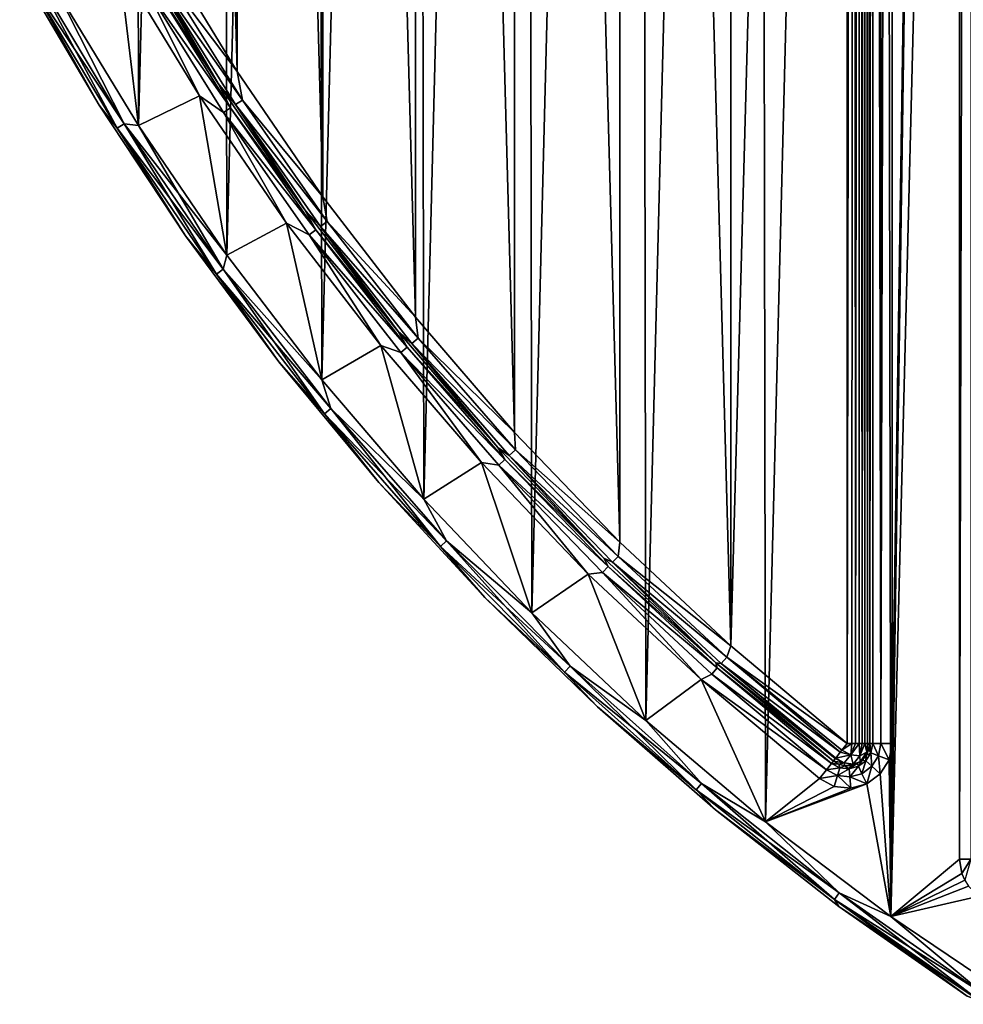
# Model space of a CAD drawing. Header units: millimetres. Extents: x -65 to 65, y -82 to 87.
# Tile 8 of 223: x -57 to -36, y -32 to -10. Entities that reach past the tile are written whole.
import ezdxf

# ---------------------------------------------------------------- set-up
doc = ezdxf.new("R2010")
doc.units = ezdxf.units.MM
doc.header["$LTSCALE"] = 101.851852
for name, color, linetype in [('1015', 7, 'CONTINUOUS'), ('811', 7, 'CONTINUOUS'), ('812', 7, 'CONTINUOUS'), ('816', 7, 'CONTINUOUS'), ('822', 7, 'CONTINUOUS'), ('828', 7, 'CONTINUOUS'), ('947', 7, 'CONTINUOUS'), ('948', 7, 'CONTINUOUS'), ('949', 7, 'CONTINUOUS'), ('952', 7, 'CONTINUOUS'), ('953', 7, 'CONTINUOUS'), ('982', 7, 'CONTINUOUS'), ('984', 7, 'CONTINUOUS'), ('985', 7, 'CONTINUOUS'), ('986', 7, 'CONTINUOUS'), ('987', 7, 'CONTINUOUS'), ('988', 7, 'CONTINUOUS')]:
    doc.layers.add(name, color=color, linetype=linetype)

msp = doc.modelspace()

# ---------------------------------------------------------------- linework, layer by layer
at = {"layer": '1015', "linetype": 'CONTINUOUS'}
for points in [[(-35.948, -28.994, 75), (-36, -28.676, 75), (-35.75, -28.676, 75.067), (-35.948, -28.994, 75)], [(-35.884, -29.143, 75), (-35.948, -28.994, 75), (-35.75, -28.676, 75.067), (-35.884, -29.143, 75)]]:
    msp.add_3dface(points, dxfattribs=at)
at = {"layer": '811', "linetype": 'CONTINUOUS'}
for points in [[(-37.533, -29.955, 75), (-37.5, -26.098, 75), (-36, 73.676, 75), (-37.533, -29.955, 75)], [(-36, -28.676, 75), (-37.533, -29.955, 75), (-36, 73.676, 75), (-36, -28.676, 75)], [(-37.5, -26.098, 75), (-37.5, 71.098, 75), (-36, 73.676, 75), (-37.5, -26.098, 75)], [(-54.285, -12.333, 75), (-56.092, -9.343, 75), (-54.715, -8.73, 75), (-54.285, -12.333, 75)], [(-52.929, -11.669, 75), (-54.285, -12.333, 75), (-54.715, -8.73, 75), (-52.929, -11.669, 75)], [(-52.319, -15.222, 75), (-54.285, -12.333, 75), (-52.929, -11.669, 75), (-52.319, -15.222, 75)], [(-50.986, -14.506, 75), (-52.319, -15.222, 75), (-52.929, -11.669, 75), (-50.986, -14.506, 75)], [(-50.2, -18, 75), (-52.319, -15.222, 75), (-50.986, -14.506, 75), (-50.2, -18, 75)], [(-48.89, -17.233, 75), (-50.2, -18, 75), (-50.986, -14.506, 75), (-48.89, -17.233, 75)], [(-47.933, -20.658, 75), (-50.2, -18, 75), (-48.89, -17.233, 75), (-47.933, -20.658, 75)], [(-46.649, -19.842, 75), (-47.933, -20.658, 75), (-48.89, -17.233, 75), (-46.649, -19.842, 75)], [(-45.526, -23.191, 75), (-47.933, -20.658, 75), (-46.649, -19.842, 75), (-45.526, -23.191, 75)], [(-44.269, -22.324, 75), (-45.526, -23.191, 75), (-46.649, -19.842, 75), (-44.269, -22.324, 75)], [(-42.985, -25.589, 75), (-45.526, -23.191, 75), (-44.269, -22.324, 75), (-42.985, -25.589, 75)], [(-41.757, -24.673, 75), (-42.985, -25.589, 75), (-44.269, -22.324, 75), (-41.757, -24.673, 75)], [(-40.318, -27.846, 75), (-42.985, -25.589, 75), (-41.757, -24.673, 75), (-40.318, -27.846, 75)], [(-39.121, -26.882, 75), (-40.318, -27.846, 75), (-41.757, -24.673, 75), (-39.121, -26.882, 75)], [(-37.5, -26.098, 75), (-37.533, -29.955, 75), (-37.569, -26.463, 75), (-37.5, -26.098, 75)], [(-37.569, -26.463, 75), (-37.533, -29.955, 75), (-37.766, -26.777, 75), (-37.569, -26.463, 75)], [(-38.792, -27.054, 75), (-40.318, -27.846, 75), (-39.121, -26.882, 75), (-38.792, -27.054, 75)], [(-37.766, -26.777, 75), (-37.533, -29.955, 75), (-38.065, -26.998, 75), (-37.766, -26.777, 75)], [(-37.533, -29.955, 75), (-40.318, -27.846, 75), (-38.065, -26.998, 75), (-37.533, -29.955, 75)], [(-38.065, -26.998, 75), (-40.318, -27.846, 75), (-38.423, -27.095, 75), (-38.065, -26.998, 75)], [(-38.423, -27.095, 75), (-40.318, -27.846, 75), (-38.792, -27.054, 75), (-38.423, -27.095, 75)], [(-35.948, -28.994, 75), (-37.533, -29.955, 75), (-36, -28.676, 75), (-35.948, -28.994, 75)], [(-35.884, -29.143, 75), (-37.533, -29.955, 75), (-35.948, -28.994, 75), (-35.884, -29.143, 75)], [(-35.798, -29.279, 75), (-37.533, -29.955, 75), (-35.884, -29.143, 75), (-35.798, -29.279, 75)], [(-35.565, -29.502, 75), (-37.533, -29.955, 75), (-35.798, -29.279, 75), (-35.565, -29.502, 75)], [(-34.637, -31.91, 75), (-37.533, -29.955, 75), (-35.565, -29.502, 75), (-34.637, -31.91, 75)]]:
    msp.add_3dface(points, dxfattribs=at)
at = {"layer": '812', "linetype": 'CONTINUOUS'}
for points in [[(-34.849, 76.775, 87.5), (-37.708, 74.83, 87.5), (-37.533, -29.955, 87.5), (-34.849, 76.775, 87.5)], [(-34.637, -31.91, 87.5), (-34.849, 76.775, 87.5), (-37.533, -29.955, 87.5), (-34.637, -31.91, 87.5)], [(-40.318, -27.846, 87.5), (-37.708, 74.83, 87.5), (-40.486, 72.711, 87.5), (-40.318, -27.846, 87.5)], [(-37.533, -29.955, 87.5), (-37.708, 74.83, 87.5), (-40.318, -27.846, 87.5), (-37.533, -29.955, 87.5)], [(-43.145, 70.445, 87.5), (-42.985, -25.589, 87.5), (-40.486, 72.711, 87.5), (-43.145, 70.445, 87.5)], [(-42.985, -25.589, 87.5), (-40.318, -27.846, 87.5), (-40.486, 72.711, 87.5), (-42.985, -25.589, 87.5)], [(-45.678, 68.039, 87.5), (-45.526, -23.191, 87.5), (-43.145, 70.445, 87.5), (-45.678, 68.039, 87.5)], [(-45.526, -23.191, 87.5), (-42.985, -25.589, 87.5), (-43.145, 70.445, 87.5), (-45.526, -23.191, 87.5)], [(-48.077, 65.499, 87.5), (-47.933, -20.658, 87.5), (-45.678, 68.039, 87.5), (-48.077, 65.499, 87.5)], [(-47.933, -20.658, 87.5), (-45.526, -23.191, 87.5), (-45.678, 68.039, 87.5), (-47.933, -20.658, 87.5)], [(-50.335, 62.832, 87.5), (-50.2, -18, 87.5), (-48.077, 65.499, 87.5), (-50.335, 62.832, 87.5)], [(-50.2, -18, 87.5), (-47.933, -20.658, 87.5), (-48.077, 65.499, 87.5), (-50.2, -18, 87.5)], [(-52.445, 60.047, 87.5), (-52.319, -15.222, 87.5), (-50.335, 62.832, 87.5), (-52.445, 60.047, 87.5)], [(-52.319, -15.222, 87.5), (-50.2, -18, 87.5), (-50.335, 62.832, 87.5), (-52.319, -15.222, 87.5)], [(-54.401, 57.153, 87.5), (-54.285, -12.333, 87.5), (-52.445, 60.047, 87.5), (-54.401, 57.153, 87.5)], [(-54.285, -12.333, 87.5), (-52.319, -15.222, 87.5), (-52.445, 60.047, 87.5), (-54.285, -12.333, 87.5)], [(-56.092, -9.343, 87.5), (-54.285, -12.333, 87.5), (-54.401, 57.153, 87.5), (-56.092, -9.343, 87.5)]]:
    msp.add_3dface(points, dxfattribs=at)
at = {"layer": '816', "linetype": 'CONTINUOUS'}
for points in [[(-38, 71.098, 75.5), (-38, -26.098, 75.5), (-38, 71.098, 84.5), (-38, 71.098, 75.5)], [(-38, 71.098, 84.5), (-38, -26.098, 75.5), (-38, -26.098, 84.5), (-38, 71.098, 84.5)]]:
    msp.add_3dface(points, dxfattribs=at)
at = {"layer": '822', "linetype": 'CONTINUOUS'}
for points in [[(-38, -26.098, 75.5), (-38, 71.098, 75.5), (-37.933, 71.098, 75.25), (-38, -26.098, 75.5)], [(-37.933, -26.098, 75.25), (-38, -26.098, 75.5), (-37.933, 71.098, 75.25), (-37.933, -26.098, 75.25)], [(-37.75, -26.098, 75.067), (-37.933, -26.098, 75.25), (-37.933, 71.098, 75.25), (-37.75, -26.098, 75.067)], [(-37.75, 71.098, 75.067), (-37.75, -26.098, 75.067), (-37.933, 71.098, 75.25), (-37.75, 71.098, 75.067)], [(-37.5, 71.098, 75), (-37.5, -26.098, 75), (-37.75, -26.098, 75.067), (-37.5, 71.098, 75)], [(-37.5, 71.098, 75), (-37.75, -26.098, 75.067), (-37.75, 71.098, 75.067), (-37.5, 71.098, 75)]]:
    msp.add_3dface(points, dxfattribs=at)
at = {"layer": '828', "linetype": 'CONTINUOUS'}
for points in [[(-36, -28.676, 75), (-36, 73.676, 75), (-35.75, 73.676, 75.067), (-36, -28.676, 75)], [(-35.75, -28.676, 75.067), (-36, -28.676, 75), (-35.75, 73.676, 75.067), (-35.75, -28.676, 75.067)]]:
    msp.add_3dface(points, dxfattribs=at)
at = {"layer": '947', "linetype": 'CONTINUOUS'}
for points in [[(-41.093, 68.926, 85), (-38.5, 71.098, 85), (-41.095, -23.925, 85), (-41.093, 68.926, 85)], [(-41.095, -23.925, 85), (-38.5, 71.098, 85), (-38.5, -26.098, 85), (-41.095, -23.925, 85)], [(-43.565, 66.614, 85), (-41.093, 68.926, 85), (-41.095, -23.925, 85), (-43.565, 66.614, 85)], [(-45.908, 64.171, 85), (-43.565, 66.614, 85), (-43.567, -21.613, 85), (-45.908, 64.171, 85)], [(-43.567, -21.613, 85), (-43.565, 66.614, 85), (-41.095, -23.925, 85), (-43.567, -21.613, 85)], [(-48.113, 61.604, 85), (-45.908, 64.171, 85), (-45.909, -19.17, 85), (-48.113, 61.604, 85)], [(-45.909, -19.17, 85), (-45.908, 64.171, 85), (-43.567, -21.613, 85), (-45.909, -19.17, 85)], [(-50.175, 58.92, 85), (-48.113, 61.604, 85), (-48.114, -16.602, 85), (-50.175, 58.92, 85)], [(-48.114, -16.602, 85), (-48.113, 61.604, 85), (-45.909, -19.17, 85), (-48.114, -16.602, 85)], [(-52.088, 56.128, 85), (-50.175, 58.92, 85), (-50.177, -13.919, 85), (-52.088, 56.128, 85)], [(-50.177, -13.919, 85), (-50.175, 58.92, 85), (-48.114, -16.602, 85), (-50.177, -13.919, 85)], [(-53.845, 53.235, 85), (-52.088, 56.128, 85), (-52.089, -11.126, 85), (-53.845, 53.235, 85)], [(-52.089, -11.126, 85), (-52.088, 56.128, 85), (-50.177, -13.919, 85), (-52.089, -11.126, 85)], [(-53.846, -8.234, 85), (-53.845, 53.235, 85), (-52.089, -11.126, 85), (-53.846, -8.234, 85)]]:
    msp.add_3dface(points, dxfattribs=at)
at = {"layer": '948', "linetype": 'CONTINUOUS'}
for points in [[(-55.164, -11.879, 87), (-56.93, -8.868, 87), (-55.164, -11.879, 75.5), (-55.164, -11.879, 87)], [(-55.164, -11.879, 75.5), (-56.93, -8.868, 87), (-56.93, -8.868, 75.5), (-55.164, -11.879, 75.5)], [(-53.239, -14.791, 87), (-55.164, -11.879, 87), (-53.239, -14.791, 75.5), (-53.239, -14.791, 87)], [(-53.239, -14.791, 75.5), (-55.164, -11.879, 87), (-55.164, -11.879, 75.5), (-53.239, -14.791, 75.5)], [(-51.161, -17.595, 87), (-53.239, -14.791, 87), (-51.161, -17.595, 75.5), (-51.161, -17.595, 87)], [(-51.161, -17.595, 75.5), (-53.239, -14.791, 87), (-53.239, -14.791, 75.5), (-51.161, -17.595, 75.5)], [(-48.935, -20.283, 87), (-51.161, -17.595, 87), (-48.935, -20.283, 75.5), (-48.935, -20.283, 87)], [(-48.935, -20.283, 75.5), (-51.161, -17.595, 87), (-51.161, -17.595, 75.5), (-48.935, -20.283, 75.5)], [(-46.568, -22.848, 87), (-48.935, -20.283, 87), (-46.568, -22.848, 75.5), (-46.568, -22.848, 87)], [(-46.568, -22.848, 75.5), (-48.935, -20.283, 87), (-48.935, -20.283, 75.5), (-46.568, -22.848, 75.5)], [(-44.066, -25.282, 87), (-46.568, -22.848, 87), (-44.066, -25.282, 75.5), (-44.066, -25.282, 87)], [(-44.066, -25.282, 75.5), (-46.568, -22.848, 87), (-46.568, -22.848, 75.5), (-44.066, -25.282, 75.5)], [(-41.438, -27.579, 87), (-44.066, -25.282, 87), (-41.438, -27.579, 75.5), (-41.438, -27.579, 87)], [(-41.438, -27.579, 75.5), (-44.066, -25.282, 87), (-44.066, -25.282, 75.5), (-41.438, -27.579, 75.5)], [(-38.69, -29.731, 87), (-41.438, -27.579, 87), (-38.69, -29.731, 75.5), (-38.69, -29.731, 87)], [(-38.69, -29.731, 75.5), (-41.438, -27.579, 87), (-41.438, -27.579, 75.5), (-38.69, -29.731, 75.5)], [(-35.831, -31.732, 87), (-38.69, -29.731, 87), (-35.831, -31.732, 75.5), (-35.831, -31.732, 87)], [(-35.831, -31.732, 75.5), (-38.69, -29.731, 87), (-38.69, -29.731, 75.5), (-35.831, -31.732, 75.5)]]:
    msp.add_3dface(points, dxfattribs=at)
at = {"layer": '949', "linetype": 'CONTINUOUS'}
for points in [[(-54.281, -8.482, 84.5), (-52.509, -11.397, 84.5), (-54.281, -8.482, 75.5), (-54.281, -8.482, 84.5)], [(-54.281, -8.482, 75.5), (-52.509, -11.397, 84.5), (-52.509, -11.398, 75.5), (-54.281, -8.482, 75.5)], [(-52.509, -11.397, 84.5), (-50.581, -14.212, 84.5), (-52.509, -11.398, 75.5), (-52.509, -11.397, 84.5)], [(-52.509, -11.398, 75.5), (-50.581, -14.212, 84.5), (-50.581, -14.212, 75.5), (-52.509, -11.398, 75.5)], [(-50.581, -14.212, 84.5), (-48.502, -16.918, 84.5), (-50.581, -14.212, 75.5), (-50.581, -14.212, 84.5)], [(-50.581, -14.212, 75.5), (-48.502, -16.918, 84.5), (-48.502, -16.918, 75.5), (-50.581, -14.212, 75.5)], [(-48.502, -16.918, 84.5), (-46.279, -19.506, 84.5), (-48.502, -16.918, 75.5), (-48.502, -16.918, 84.5)], [(-48.502, -16.918, 75.5), (-46.279, -19.506, 84.5), (-46.279, -19.506, 75.5), (-48.502, -16.918, 75.5)], [(-46.279, -19.506, 84.5), (-43.918, -21.969, 84.5), (-46.279, -19.506, 75.5), (-46.279, -19.506, 84.5)], [(-46.279, -19.506, 75.5), (-43.918, -21.969, 84.5), (-43.918, -21.969, 75.5), (-46.279, -19.506, 75.5)], [(-43.918, -21.969, 84.5), (-41.426, -24.299, 84.5), (-43.918, -21.969, 75.5), (-43.918, -21.969, 84.5)], [(-43.918, -21.969, 75.5), (-41.426, -24.299, 84.5), (-41.426, -24.299, 75.5), (-43.918, -21.969, 75.5)], [(-38.81, -26.49, 84.5), (-38.81, -26.49, 75.5), (-41.426, -24.299, 75.5), (-38.81, -26.49, 84.5)], [(-41.426, -24.299, 84.5), (-38.81, -26.49, 84.5), (-41.426, -24.299, 75.5), (-41.426, -24.299, 84.5)]]:
    msp.add_3dface(points, dxfattribs=at)
at = {"layer": '952', "linetype": 'CONTINUOUS'}
for points in [[(-56.93, -8.868, 87), (-55.164, -11.879, 87), (-56.772, -9.016, 87.25), (-56.93, -8.868, 87)], [(-54.761, -12.393, 87.25), (-56.612, -8.927, 87.433), (-56.772, -9.016, 87.25), (-54.761, -12.393, 87.25)], [(-54.606, -12.295, 87.433), (-56.092, -9.343, 87.5), (-56.612, -8.927, 87.433), (-54.606, -12.295, 87.433)], [(-54.606, -12.295, 87.433), (-56.612, -8.927, 87.433), (-54.761, -12.393, 87.25), (-54.606, -12.295, 87.433)], [(-55.164, -11.879, 87), (-54.761, -12.393, 87.25), (-56.772, -9.016, 87.25), (-55.164, -11.879, 87)], [(-54.285, -12.333, 87.5), (-56.092, -9.343, 87.5), (-54.606, -12.295, 87.433), (-54.285, -12.333, 87.5)], [(-55.164, -11.879, 87), (-53.239, -14.791, 87), (-54.761, -12.393, 87.25), (-55.164, -11.879, 87)], [(-52.549, -15.643, 87.25), (-54.606, -12.295, 87.433), (-54.761, -12.393, 87.25), (-52.549, -15.643, 87.25)], [(-53.239, -14.791, 87), (-52.549, -15.643, 87.25), (-54.761, -12.393, 87.25), (-53.239, -14.791, 87)], [(-52.401, -15.535, 87.433), (-54.285, -12.333, 87.5), (-54.606, -12.295, 87.433), (-52.401, -15.535, 87.433)], [(-52.401, -15.535, 87.433), (-54.606, -12.295, 87.433), (-52.549, -15.643, 87.25), (-52.401, -15.535, 87.433)], [(-52.319, -15.222, 87.5), (-54.285, -12.333, 87.5), (-52.401, -15.535, 87.433), (-52.319, -15.222, 87.5)], [(-53.239, -14.791, 87), (-51.161, -17.595, 87), (-52.549, -15.643, 87.25), (-53.239, -14.791, 87)], [(-50.2, -18, 87.5), (-52.319, -15.222, 87.5), (-52.401, -15.535, 87.433), (-50.2, -18, 87.5)], [(-50.145, -18.753, 87.25), (-52.401, -15.535, 87.433), (-52.549, -15.643, 87.25), (-50.145, -18.753, 87.25)], [(-50.003, -18.636, 87.433), (-50.2, -18, 87.5), (-52.401, -15.535, 87.433), (-50.003, -18.636, 87.433)], [(-50.003, -18.636, 87.433), (-52.401, -15.535, 87.433), (-50.145, -18.753, 87.25), (-50.003, -18.636, 87.433)], [(-51.161, -17.595, 87), (-50.145, -18.753, 87.25), (-52.549, -15.643, 87.25), (-51.161, -17.595, 87)], [(-51.161, -17.595, 87), (-48.935, -20.283, 87), (-50.145, -18.753, 87.25), (-51.161, -17.595, 87)], [(-47.933, -20.658, 87.5), (-50.2, -18, 87.5), (-50.003, -18.636, 87.433), (-47.933, -20.658, 87.5)], [(-47.557, -21.712, 87.25), (-50.003, -18.636, 87.433), (-50.145, -18.753, 87.25), (-47.557, -21.712, 87.25)], [(-47.422, -21.587, 87.433), (-47.933, -20.658, 87.5), (-50.003, -18.636, 87.433), (-47.422, -21.587, 87.433)], [(-47.422, -21.587, 87.433), (-50.003, -18.636, 87.433), (-47.557, -21.712, 87.25), (-47.422, -21.587, 87.433)], [(-48.935, -20.283, 87), (-47.557, -21.712, 87.25), (-50.145, -18.753, 87.25), (-48.935, -20.283, 87)], [(-48.935, -20.283, 87), (-46.568, -22.848, 87), (-47.557, -21.712, 87.25), (-48.935, -20.283, 87)], [(-45.526, -23.191, 87.5), (-47.933, -20.658, 87.5), (-47.422, -21.587, 87.433), (-45.526, -23.191, 87.5)], [(-44.794, -24.508, 87.25), (-47.422, -21.587, 87.433), (-47.557, -21.712, 87.25), (-44.794, -24.508, 87.25)], [(-46.568, -22.848, 87), (-44.794, -24.508, 87.25), (-47.557, -21.712, 87.25), (-46.568, -22.848, 87)], [(-44.668, -24.376, 87.433), (-45.526, -23.191, 87.5), (-47.422, -21.587, 87.433), (-44.668, -24.376, 87.433)], [(-44.668, -24.376, 87.433), (-47.422, -21.587, 87.433), (-44.794, -24.508, 87.25), (-44.668, -24.376, 87.433)], [(-46.568, -22.848, 87), (-44.066, -25.282, 87), (-44.794, -24.508, 87.25), (-46.568, -22.848, 87)], [(-42.985, -25.589, 87.5), (-45.526, -23.191, 87.5), (-44.668, -24.376, 87.433), (-42.985, -25.589, 87.5)], [(-41.868, -27.133, 87.25), (-44.668, -24.376, 87.433), (-44.794, -24.508, 87.25), (-41.868, -27.133, 87.25)], [(-44.066, -25.282, 87), (-41.868, -27.133, 87.25), (-44.794, -24.508, 87.25), (-44.066, -25.282, 87)], [(-41.749, -26.993, 87.433), (-42.985, -25.589, 87.5), (-44.668, -24.376, 87.433), (-41.749, -26.993, 87.433)], [(-41.749, -26.993, 87.433), (-44.668, -24.376, 87.433), (-41.868, -27.133, 87.25), (-41.749, -26.993, 87.433)], [(-44.066, -25.282, 87), (-41.438, -27.579, 87), (-41.868, -27.133, 87.25), (-44.066, -25.282, 87)], [(-40.318, -27.846, 87.5), (-42.985, -25.589, 87.5), (-41.749, -26.993, 87.433), (-40.318, -27.846, 87.5)], [(-38.787, -29.575, 87.25), (-41.749, -26.993, 87.433), (-41.868, -27.133, 87.25), (-38.787, -29.575, 87.25)], [(-41.438, -27.579, 87), (-38.787, -29.575, 87.25), (-41.868, -27.133, 87.25), (-41.438, -27.579, 87)], [(-38.678, -29.428, 87.433), (-40.318, -27.846, 87.5), (-41.749, -26.993, 87.433), (-38.678, -29.428, 87.433)], [(-38.678, -29.428, 87.433), (-41.749, -26.993, 87.433), (-38.787, -29.575, 87.25), (-38.678, -29.428, 87.433)], [(-41.438, -27.579, 87), (-38.69, -29.731, 87), (-38.787, -29.575, 87.25), (-41.438, -27.579, 87)], [(-37.533, -29.955, 87.5), (-40.318, -27.846, 87.5), (-38.678, -29.428, 87.433), (-37.533, -29.955, 87.5)], [(-35.565, -31.827, 87.25), (-38.678, -29.428, 87.433), (-38.787, -29.575, 87.25), (-35.565, -31.827, 87.25)], [(-38.69, -29.731, 87), (-35.831, -31.732, 87), (-38.787, -29.575, 87.25), (-38.69, -29.731, 87)], [(-35.831, -31.732, 87), (-35.565, -31.827, 87.25), (-38.787, -29.575, 87.25), (-35.831, -31.732, 87)], [(-35.465, -31.674, 87.433), (-37.533, -29.955, 87.5), (-38.678, -29.428, 87.433), (-35.465, -31.674, 87.433)], [(-35.465, -31.674, 87.433), (-38.678, -29.428, 87.433), (-35.565, -31.827, 87.25), (-35.465, -31.674, 87.433)], [(-34.637, -31.91, 87.5), (-37.533, -29.955, 87.5), (-35.465, -31.674, 87.433), (-34.637, -31.91, 87.5)]]:
    msp.add_3dface(points, dxfattribs=at)
at = {"layer": '953', "linetype": 'CONTINUOUS'}
for points in [[(-55.164, -11.879, 75.5), (-56.93, -8.868, 75.5), (-56.772, -9.016, 75.25), (-55.164, -11.879, 75.5)], [(-54.607, -12.295, 75.067), (-56.772, -9.016, 75.25), (-56.612, -8.927, 75.067), (-54.607, -12.295, 75.067)], [(-56.092, -9.343, 75), (-54.607, -12.295, 75.067), (-56.612, -8.927, 75.067), (-56.092, -9.343, 75)], [(-54.761, -12.393, 75.25), (-55.164, -11.879, 75.5), (-56.772, -9.016, 75.25), (-54.761, -12.393, 75.25)], [(-54.761, -12.393, 75.25), (-56.772, -9.016, 75.25), (-54.607, -12.295, 75.067), (-54.761, -12.393, 75.25)], [(-56.092, -9.343, 75), (-54.285, -12.333, 75), (-54.607, -12.295, 75.067), (-56.092, -9.343, 75)], [(-53.239, -14.791, 75.5), (-55.164, -11.879, 75.5), (-54.761, -12.393, 75.25), (-53.239, -14.791, 75.5)], [(-52.401, -15.535, 75.067), (-54.761, -12.393, 75.25), (-54.607, -12.295, 75.067), (-52.401, -15.535, 75.067)], [(-52.549, -15.643, 75.25), (-53.239, -14.791, 75.5), (-54.761, -12.393, 75.25), (-52.549, -15.643, 75.25)], [(-52.549, -15.643, 75.25), (-54.761, -12.393, 75.25), (-52.401, -15.535, 75.067), (-52.549, -15.643, 75.25)], [(-54.285, -12.333, 75), (-52.319, -15.222, 75), (-54.607, -12.295, 75.067), (-54.285, -12.333, 75)], [(-52.319, -15.222, 75), (-52.401, -15.535, 75.067), (-54.607, -12.295, 75.067), (-52.319, -15.222, 75)], [(-51.161, -17.595, 75.5), (-53.239, -14.791, 75.5), (-52.549, -15.643, 75.25), (-51.161, -17.595, 75.5)], [(-52.319, -15.222, 75), (-50.2, -18, 75), (-52.401, -15.535, 75.067), (-52.319, -15.222, 75)], [(-50.003, -18.637, 75.067), (-52.549, -15.643, 75.25), (-52.401, -15.535, 75.067), (-50.003, -18.637, 75.067)], [(-50.2, -18, 75), (-50.003, -18.637, 75.067), (-52.401, -15.535, 75.067), (-50.2, -18, 75)], [(-50.145, -18.753, 75.25), (-51.161, -17.595, 75.5), (-52.549, -15.643, 75.25), (-50.145, -18.753, 75.25)], [(-50.145, -18.753, 75.25), (-52.549, -15.643, 75.25), (-50.003, -18.637, 75.067), (-50.145, -18.753, 75.25)], [(-48.935, -20.283, 75.5), (-51.161, -17.595, 75.5), (-50.145, -18.753, 75.25), (-48.935, -20.283, 75.5)], [(-50.2, -18, 75), (-47.933, -20.658, 75), (-50.003, -18.637, 75.067), (-50.2, -18, 75)], [(-47.423, -21.587, 75.067), (-50.145, -18.753, 75.25), (-50.003, -18.637, 75.067), (-47.423, -21.587, 75.067)], [(-47.933, -20.658, 75), (-47.423, -21.587, 75.067), (-50.003, -18.637, 75.067), (-47.933, -20.658, 75)], [(-47.557, -21.712, 75.25), (-48.935, -20.283, 75.5), (-50.145, -18.753, 75.25), (-47.557, -21.712, 75.25)], [(-47.557, -21.712, 75.25), (-50.145, -18.753, 75.25), (-47.423, -21.587, 75.067), (-47.557, -21.712, 75.25)], [(-46.568, -22.848, 75.5), (-48.935, -20.283, 75.5), (-47.557, -21.712, 75.25), (-46.568, -22.848, 75.5)], [(-47.933, -20.658, 75), (-45.526, -23.191, 75), (-47.423, -21.587, 75.067), (-47.933, -20.658, 75)], [(-44.668, -24.376, 75.067), (-47.557, -21.712, 75.25), (-47.423, -21.587, 75.067), (-44.668, -24.376, 75.067)], [(-44.794, -24.508, 75.25), (-46.568, -22.848, 75.5), (-47.557, -21.712, 75.25), (-44.794, -24.508, 75.25)], [(-44.794, -24.508, 75.25), (-47.557, -21.712, 75.25), (-44.668, -24.376, 75.067), (-44.794, -24.508, 75.25)], [(-45.526, -23.191, 75), (-44.668, -24.376, 75.067), (-47.423, -21.587, 75.067), (-45.526, -23.191, 75)], [(-44.066, -25.282, 75.5), (-46.568, -22.848, 75.5), (-44.794, -24.508, 75.25), (-44.066, -25.282, 75.5)], [(-45.526, -23.191, 75), (-42.985, -25.589, 75), (-44.668, -24.376, 75.067), (-45.526, -23.191, 75)], [(-41.75, -26.993, 75.067), (-44.794, -24.508, 75.25), (-44.668, -24.376, 75.067), (-41.75, -26.993, 75.067)], [(-41.868, -27.133, 75.25), (-44.066, -25.282, 75.5), (-44.794, -24.508, 75.25), (-41.868, -27.133, 75.25)], [(-41.868, -27.133, 75.25), (-44.794, -24.508, 75.25), (-41.75, -26.993, 75.067), (-41.868, -27.133, 75.25)], [(-42.985, -25.589, 75), (-41.75, -26.993, 75.067), (-44.668, -24.376, 75.067), (-42.985, -25.589, 75)], [(-41.438, -27.579, 75.5), (-44.066, -25.282, 75.5), (-41.868, -27.133, 75.25), (-41.438, -27.579, 75.5)], [(-42.985, -25.589, 75), (-40.318, -27.846, 75), (-41.75, -26.993, 75.067), (-42.985, -25.589, 75)], [(-38.678, -29.428, 75.067), (-41.868, -27.133, 75.25), (-41.75, -26.993, 75.067), (-38.678, -29.428, 75.067)], [(-38.788, -29.575, 75.25), (-41.438, -27.579, 75.5), (-41.868, -27.133, 75.25), (-38.788, -29.575, 75.25)], [(-38.788, -29.575, 75.25), (-41.868, -27.133, 75.25), (-38.678, -29.428, 75.067), (-38.788, -29.575, 75.25)], [(-40.318, -27.846, 75), (-38.678, -29.428, 75.067), (-41.75, -26.993, 75.067), (-40.318, -27.846, 75)], [(-38.69, -29.731, 75.5), (-41.438, -27.579, 75.5), (-38.788, -29.575, 75.25), (-38.69, -29.731, 75.5)], [(-40.318, -27.846, 75), (-37.533, -29.955, 75), (-38.678, -29.428, 75.067), (-40.318, -27.846, 75)], [(-35.465, -31.674, 75.067), (-38.788, -29.575, 75.25), (-38.678, -29.428, 75.067), (-35.465, -31.674, 75.067)], [(-35.565, -31.827, 75.25), (-38.69, -29.731, 75.5), (-38.788, -29.575, 75.25), (-35.565, -31.827, 75.25)], [(-35.565, -31.827, 75.25), (-38.788, -29.575, 75.25), (-35.465, -31.674, 75.067), (-35.565, -31.827, 75.25)], [(-37.533, -29.955, 75), (-35.465, -31.674, 75.067), (-38.678, -29.428, 75.067), (-37.533, -29.955, 75)], [(-35.831, -31.732, 75.5), (-38.69, -29.731, 75.5), (-35.565, -31.827, 75.25), (-35.831, -31.732, 75.5)], [(-37.533, -29.955, 75), (-34.637, -31.91, 75), (-35.465, -31.674, 75.067), (-37.533, -29.955, 75)]]:
    msp.add_3dface(points, dxfattribs=at)
at = {"layer": '982', "linetype": 'CONTINUOUS'}
for points in [[(-38, -26.098, 84.5), (-38, -26.098, 75.5), (-38.019, -26.236, 75.5), (-38, -26.098, 84.5)], [(-38.002, -26.143, 84.5), (-38, -26.098, 84.5), (-38.019, -26.236, 75.5), (-38.002, -26.143, 84.5)], [(-38.076, -26.364, 84.5), (-38.002, -26.143, 84.5), (-38.076, -26.364, 75.5), (-38.076, -26.364, 84.5)], [(-38.076, -26.364, 75.5), (-38.002, -26.143, 84.5), (-38.019, -26.236, 75.5), (-38.076, -26.364, 75.5)], [(-38.81, -26.49, 75.5), (-38.81, -26.49, 84.5), (-38.69, -26.56, 84.5), (-38.81, -26.49, 75.5)], [(-38.81, -26.49, 75.5), (-38.69, -26.56, 84.5), (-38.69, -26.56, 75.5), (-38.81, -26.49, 75.5)], [(-38.282, -26.548, 75.5), (-38.21, -26.505, 84.5), (-38.166, -26.47, 75.5), (-38.282, -26.548, 75.5)], [(-38.282, -26.548, 84.5), (-38.21, -26.505, 84.5), (-38.282, -26.548, 75.5), (-38.282, -26.548, 84.5)], [(-38.21, -26.505, 84.5), (-38.076, -26.364, 84.5), (-38.166, -26.47, 75.5), (-38.21, -26.505, 84.5)], [(-38.166, -26.47, 75.5), (-38.076, -26.364, 84.5), (-38.076, -26.364, 75.5), (-38.166, -26.47, 75.5)], [(-38.69, -26.56, 84.5), (-38.555, -26.595, 84.5), (-38.69, -26.56, 75.5), (-38.69, -26.56, 84.5)], [(-38.69, -26.56, 75.5), (-38.555, -26.595, 84.5), (-38.555, -26.595, 75.5), (-38.69, -26.56, 75.5)], [(-38.555, -26.595, 84.5), (-38.282, -26.548, 84.5), (-38.555, -26.595, 75.5), (-38.555, -26.595, 84.5)], [(-38.555, -26.595, 75.5), (-38.282, -26.548, 84.5), (-38.415, -26.591, 75.5), (-38.555, -26.595, 75.5)], [(-38.415, -26.591, 75.5), (-38.282, -26.548, 84.5), (-38.282, -26.548, 75.5), (-38.415, -26.591, 75.5)]]:
    msp.add_3dface(points, dxfattribs=at)
at = {"layer": '984', "linetype": 'CONTINUOUS'}
for points in [[(-53.846, -8.234, 85), (-52.089, -11.126, 85), (-53.713, -8.964, 84.933), (-53.846, -8.234, 85)], [(-52.509, -11.397, 84.5), (-54.281, -8.482, 84.5), (-53.871, -9.056, 84.75), (-52.509, -11.397, 84.5)], [(-51.971, -11.764, 84.933), (-53.871, -9.056, 84.75), (-53.713, -8.964, 84.933), (-51.971, -11.764, 84.933)], [(-52.089, -11.126, 85), (-51.971, -11.764, 84.933), (-53.713, -8.964, 84.933), (-52.089, -11.126, 85)], [(-52.124, -11.865, 84.75), (-52.509, -11.397, 84.5), (-53.871, -9.056, 84.75), (-52.124, -11.865, 84.75)], [(-52.124, -11.865, 84.75), (-53.871, -9.056, 84.75), (-51.971, -11.764, 84.933), (-52.124, -11.865, 84.75)], [(-52.089, -11.126, 85), (-50.177, -13.919, 85), (-51.971, -11.764, 84.933), (-52.089, -11.126, 85)], [(-50.581, -14.212, 84.5), (-52.509, -11.397, 84.5), (-52.124, -11.865, 84.75), (-50.581, -14.212, 84.5)], [(-50.083, -14.469, 84.933), (-52.124, -11.865, 84.75), (-51.971, -11.764, 84.933), (-50.083, -14.469, 84.933)], [(-50.177, -13.919, 85), (-50.083, -14.469, 84.933), (-51.971, -11.764, 84.933), (-50.177, -13.919, 85)], [(-50.231, -14.578, 84.75), (-50.581, -14.212, 84.5), (-52.124, -11.865, 84.75), (-50.231, -14.578, 84.75)], [(-50.231, -14.578, 84.75), (-52.124, -11.865, 84.75), (-50.083, -14.469, 84.933), (-50.231, -14.578, 84.75)], [(-50.177, -13.919, 85), (-48.114, -16.602, 85), (-50.083, -14.469, 84.933), (-50.177, -13.919, 85)], [(-48.502, -16.918, 84.5), (-50.581, -14.212, 84.5), (-50.231, -14.578, 84.75), (-48.502, -16.918, 84.5)], [(-48.055, -17.07, 84.933), (-50.231, -14.578, 84.75), (-50.083, -14.469, 84.933), (-48.055, -17.07, 84.933)], [(-48.114, -16.602, 85), (-48.055, -17.07, 84.933), (-50.083, -14.469, 84.933), (-48.114, -16.602, 85)], [(-48.197, -17.186, 84.75), (-48.502, -16.918, 84.5), (-50.231, -14.578, 84.75), (-48.197, -17.186, 84.75)], [(-48.197, -17.186, 84.75), (-50.231, -14.578, 84.75), (-48.055, -17.07, 84.933), (-48.197, -17.186, 84.75)], [(-48.114, -16.602, 85), (-45.909, -19.17, 85), (-48.055, -17.07, 84.933), (-48.114, -16.602, 85)], [(-46.279, -19.506, 84.5), (-48.502, -16.918, 84.5), (-48.197, -17.186, 84.75), (-46.279, -19.506, 84.5)], [(-45.892, -19.559, 84.933), (-48.197, -17.186, 84.75), (-48.055, -17.07, 84.933), (-45.892, -19.559, 84.933)], [(-45.909, -19.17, 85), (-45.892, -19.559, 84.933), (-48.055, -17.07, 84.933), (-45.909, -19.17, 85)], [(-46.027, -19.683, 84.75), (-46.279, -19.506, 84.5), (-48.197, -17.186, 84.75), (-46.027, -19.683, 84.75)], [(-46.027, -19.683, 84.75), (-48.197, -17.186, 84.75), (-45.892, -19.559, 84.933), (-46.027, -19.683, 84.75)], [(-45.909, -19.17, 85), (-43.567, -21.613, 85), (-45.892, -19.559, 84.933), (-45.909, -19.17, 85)], [(-43.918, -21.969, 84.5), (-46.279, -19.506, 84.5), (-46.027, -19.683, 84.75), (-43.918, -21.969, 84.5)], [(-43.6, -21.931, 84.933), (-46.027, -19.683, 84.75), (-45.892, -19.559, 84.933), (-43.6, -21.931, 84.933)], [(-43.728, -22.062, 84.75), (-43.918, -21.969, 84.5), (-46.027, -19.683, 84.75), (-43.728, -22.062, 84.75)], [(-43.728, -22.062, 84.75), (-46.027, -19.683, 84.75), (-43.6, -21.931, 84.933), (-43.728, -22.062, 84.75)], [(-43.567, -21.613, 85), (-43.6, -21.931, 84.933), (-45.892, -19.559, 84.933), (-43.567, -21.613, 85)], [(-43.567, -21.613, 85), (-41.095, -23.925, 85), (-43.6, -21.931, 84.933), (-43.567, -21.613, 85)], [(-41.185, -24.178, 84.933), (-43.728, -22.062, 84.75), (-43.6, -21.931, 84.933), (-41.185, -24.178, 84.933)], [(-41.095, -23.925, 85), (-41.185, -24.178, 84.933), (-43.6, -21.931, 84.933), (-41.095, -23.925, 85)], [(-41.426, -24.299, 84.5), (-43.918, -21.969, 84.5), (-43.728, -22.062, 84.75), (-41.426, -24.299, 84.5)], [(-41.306, -24.315, 84.75), (-41.426, -24.299, 84.5), (-43.728, -22.062, 84.75), (-41.306, -24.315, 84.75)], [(-41.306, -24.315, 84.75), (-43.728, -22.062, 84.75), (-41.185, -24.178, 84.933), (-41.306, -24.315, 84.75)], [(-41.095, -23.925, 85), (-38.5, -26.098, 85), (-41.185, -24.178, 84.933), (-41.095, -23.925, 85)], [(-38.81, -26.49, 84.5), (-41.426, -24.299, 84.5), (-38.769, -26.437, 84.75), (-38.81, -26.49, 84.5)], [(-38.769, -26.437, 84.75), (-41.426, -24.299, 84.5), (-41.306, -24.315, 84.75), (-38.769, -26.437, 84.75)], [(-38.655, -26.294, 84.933), (-41.306, -24.315, 84.75), (-41.185, -24.178, 84.933), (-38.655, -26.294, 84.933)], [(-38.769, -26.437, 84.75), (-41.306, -24.315, 84.75), (-38.758, -26.424, 84.778), (-38.769, -26.437, 84.75)], [(-38.758, -26.424, 84.778), (-41.306, -24.315, 84.75), (-38.655, -26.294, 84.933), (-38.758, -26.424, 84.778)], [(-41.185, -24.178, 84.933), (-38.5, -26.098, 85), (-38.619, -26.247, 84.962), (-41.185, -24.178, 84.933)], [(-38.655, -26.294, 84.933), (-41.185, -24.178, 84.933), (-38.619, -26.247, 84.962), (-38.655, -26.294, 84.933)]]:
    msp.add_3dface(points, dxfattribs=at)
at = {"layer": '985', "linetype": 'CONTINUOUS'}
for points in [[(-38.5, -26.098, 85), (-38.5, 71.098, 85), (-38.354, 71.098, 84.978), (-38.5, -26.098, 85)], [(-38.401, -26.098, 84.99), (-38.5, -26.098, 85), (-38.354, 71.098, 84.978), (-38.401, -26.098, 84.99)], [(-38.315, -26.098, 84.965), (-38.401, -26.098, 84.99), (-38.354, 71.098, 84.978), (-38.315, -26.098, 84.965)], [(-38.22, 71.098, 84.914), (-38.315, -26.098, 84.965), (-38.354, 71.098, 84.978), (-38.22, 71.098, 84.914)], [(-38.237, -26.098, 84.925), (-38.315, -26.098, 84.965), (-38.22, 71.098, 84.914), (-38.237, -26.098, 84.925)], [(-38.167, -26.098, 84.873), (-38.237, -26.098, 84.925), (-38.22, 71.098, 84.914), (-38.167, -26.098, 84.873)], [(-38.111, 71.098, 84.815), (-38.167, -26.098, 84.873), (-38.22, 71.098, 84.914), (-38.111, 71.098, 84.815)], [(-38.106, -26.098, 84.808), (-38.167, -26.098, 84.873), (-38.111, 71.098, 84.815), (-38.106, -26.098, 84.808)], [(-38.101, 71.098, 84.802), (-38.106, -26.098, 84.808), (-38.111, 71.098, 84.815), (-38.101, 71.098, 84.802)], [(-38.053, -26.098, 84.724), (-38.106, -26.098, 84.808), (-38.101, 71.098, 84.802), (-38.053, -26.098, 84.724)], [(-38.046, 71.098, 84.709), (-38.053, -26.098, 84.724), (-38.101, 71.098, 84.802), (-38.046, 71.098, 84.709)], [(-38, 71.098, 84.5), (-38, -26.098, 84.5), (-38.053, -26.098, 84.724), (-38, 71.098, 84.5)], [(-38, 71.098, 84.5), (-38.053, -26.098, 84.724), (-38.019, 71.098, 84.638), (-38, 71.098, 84.5)], [(-38.019, 71.098, 84.638), (-38.053, -26.098, 84.724), (-38.046, 71.098, 84.709), (-38.019, 71.098, 84.638)]]:
    msp.add_3dface(points, dxfattribs=at)
at = {"layer": '986', "linetype": 'CONTINUOUS'}
for points in [[(-54.281, -8.482, 75.5), (-52.509, -11.398, 75.5), (-53.987, -9.124, 75.25), (-54.281, -8.482, 75.5)], [(-52.929, -11.669, 75), (-54.715, -8.73, 75), (-54.145, -9.216, 75.067), (-52.929, -11.669, 75)], [(-52.236, -11.939, 75.25), (-54.145, -9.216, 75.067), (-53.987, -9.124, 75.25), (-52.236, -11.939, 75.25)], [(-52.509, -11.398, 75.5), (-52.236, -11.939, 75.25), (-53.987, -9.124, 75.25), (-52.509, -11.398, 75.5)], [(-52.389, -12.04, 75.067), (-52.929, -11.669, 75), (-54.145, -9.216, 75.067), (-52.389, -12.04, 75.067)], [(-52.389, -12.04, 75.067), (-54.145, -9.216, 75.067), (-52.236, -11.939, 75.25), (-52.389, -12.04, 75.067)], [(-52.509, -11.398, 75.5), (-50.581, -14.212, 75.5), (-52.236, -11.939, 75.25), (-52.509, -11.398, 75.5)], [(-50.986, -14.506, 75), (-52.929, -11.669, 75), (-52.389, -12.04, 75.067), (-50.986, -14.506, 75)], [(-50.338, -14.657, 75.25), (-52.389, -12.04, 75.067), (-52.236, -11.939, 75.25), (-50.338, -14.657, 75.25)], [(-50.486, -14.766, 75.067), (-50.986, -14.506, 75), (-52.389, -12.04, 75.067), (-50.486, -14.766, 75.067)], [(-50.486, -14.766, 75.067), (-52.389, -12.04, 75.067), (-50.338, -14.657, 75.25), (-50.486, -14.766, 75.067)], [(-50.581, -14.212, 75.5), (-50.338, -14.657, 75.25), (-52.236, -11.939, 75.25), (-50.581, -14.212, 75.5)], [(-50.581, -14.212, 75.5), (-48.502, -16.918, 75.5), (-50.338, -14.657, 75.25), (-50.581, -14.212, 75.5)], [(-48.89, -17.233, 75), (-50.986, -14.506, 75), (-50.486, -14.766, 75.067), (-48.89, -17.233, 75)], [(-48.3, -17.271, 75.25), (-50.486, -14.766, 75.067), (-50.338, -14.657, 75.25), (-48.3, -17.271, 75.25)], [(-48.502, -16.918, 75.5), (-48.3, -17.271, 75.25), (-50.338, -14.657, 75.25), (-48.502, -16.918, 75.5)], [(-48.441, -17.388, 75.067), (-48.89, -17.233, 75), (-50.486, -14.766, 75.067), (-48.441, -17.388, 75.067)], [(-48.441, -17.388, 75.067), (-50.486, -14.766, 75.067), (-48.3, -17.271, 75.25), (-48.441, -17.388, 75.067)], [(-48.502, -16.918, 75.5), (-46.279, -19.506, 75.5), (-48.3, -17.271, 75.25), (-48.502, -16.918, 75.5)], [(-46.649, -19.842, 75), (-48.89, -17.233, 75), (-48.441, -17.388, 75.067), (-46.649, -19.842, 75)], [(-46.125, -19.774, 75.25), (-48.441, -17.388, 75.067), (-48.3, -17.271, 75.25), (-46.125, -19.774, 75.25)], [(-46.279, -19.506, 75.5), (-46.125, -19.774, 75.25), (-48.3, -17.271, 75.25), (-46.279, -19.506, 75.5)], [(-46.261, -19.897, 75.067), (-46.649, -19.842, 75), (-48.441, -17.388, 75.067), (-46.261, -19.897, 75.067)], [(-46.261, -19.897, 75.067), (-48.441, -17.388, 75.067), (-46.125, -19.774, 75.25), (-46.261, -19.897, 75.067)], [(-46.279, -19.506, 75.5), (-43.918, -21.969, 75.5), (-46.125, -19.774, 75.25), (-46.279, -19.506, 75.5)], [(-44.269, -22.324, 75), (-46.649, -19.842, 75), (-46.261, -19.897, 75.067), (-44.269, -22.324, 75)], [(-43.822, -22.157, 75.25), (-46.261, -19.897, 75.067), (-46.125, -19.774, 75.25), (-43.822, -22.157, 75.25)], [(-43.95, -22.288, 75.067), (-44.269, -22.324, 75), (-46.261, -19.897, 75.067), (-43.95, -22.288, 75.067)], [(-43.95, -22.288, 75.067), (-46.261, -19.897, 75.067), (-43.822, -22.157, 75.25), (-43.95, -22.288, 75.067)], [(-43.918, -21.969, 75.5), (-43.822, -22.157, 75.25), (-46.125, -19.774, 75.25), (-43.918, -21.969, 75.5)], [(-43.918, -21.969, 75.5), (-41.426, -24.299, 75.5), (-43.822, -22.157, 75.25), (-43.918, -21.969, 75.5)], [(-41.757, -24.673, 75), (-44.269, -22.324, 75), (-43.95, -22.288, 75.067), (-41.757, -24.673, 75)], [(-41.395, -24.416, 75.25), (-43.95, -22.288, 75.067), (-43.822, -22.157, 75.25), (-41.395, -24.416, 75.25)], [(-41.516, -24.553, 75.067), (-41.757, -24.673, 75), (-43.95, -22.288, 75.067), (-41.516, -24.553, 75.067)], [(-41.516, -24.553, 75.067), (-43.95, -22.288, 75.067), (-41.395, -24.416, 75.25), (-41.516, -24.553, 75.067)], [(-41.426, -24.299, 75.5), (-41.395, -24.416, 75.25), (-43.822, -22.157, 75.25), (-41.426, -24.299, 75.5)], [(-41.426, -24.299, 75.5), (-38.81, -26.49, 75.5), (-41.395, -24.416, 75.25), (-41.426, -24.299, 75.5)], [(-38.966, -26.686, 75.067), (-41.757, -24.673, 75), (-41.516, -24.553, 75.067), (-38.966, -26.686, 75.067)], [(-38.852, -26.542, 75.25), (-41.516, -24.553, 75.067), (-41.395, -24.416, 75.25), (-38.852, -26.542, 75.25)], [(-38.966, -26.686, 75.067), (-41.516, -24.553, 75.067), (-38.852, -26.542, 75.25), (-38.966, -26.686, 75.067)], [(-38.81, -26.49, 75.5), (-38.852, -26.542, 75.25), (-41.395, -24.416, 75.25), (-38.81, -26.49, 75.5)], [(-39.121, -26.882, 75), (-41.757, -24.673, 75), (-38.966, -26.686, 75.067), (-39.121, -26.882, 75)]]:
    msp.add_3dface(points, dxfattribs=at)
at = {"layer": '987', "linetype": 'CONTINUOUS'}
for points in [[(-38.5, -26.098, 85), (-38.401, -26.098, 84.99), (-38.619, -26.247, 84.962), (-38.5, -26.098, 85)], [(-38.619, -26.247, 84.962), (-38.401, -26.098, 84.99), (-38.419, -26.354, 84.922), (-38.619, -26.247, 84.962)], [(-38.401, -26.098, 84.99), (-38.315, -26.098, 84.965), (-38.419, -26.354, 84.922), (-38.401, -26.098, 84.99)], [(-38.315, -26.098, 84.965), (-38.237, -26.098, 84.925), (-38.419, -26.354, 84.922), (-38.315, -26.098, 84.965)], [(-38.419, -26.354, 84.922), (-38.237, -26.098, 84.925), (-38.219, -26.371, 84.81), (-38.419, -26.354, 84.922)], [(-38.237, -26.098, 84.925), (-38.167, -26.098, 84.873), (-38.219, -26.371, 84.81), (-38.237, -26.098, 84.925)], [(-38.167, -26.098, 84.873), (-38.106, -26.098, 84.808), (-38.219, -26.371, 84.81), (-38.167, -26.098, 84.873)], [(-38.219, -26.371, 84.81), (-38.106, -26.098, 84.808), (-38.067, -26.294, 84.656), (-38.219, -26.371, 84.81)], [(-38.106, -26.098, 84.808), (-38.053, -26.098, 84.724), (-38.067, -26.294, 84.656), (-38.106, -26.098, 84.808)], [(-38.053, -26.098, 84.724), (-38.002, -26.143, 84.5), (-38.067, -26.294, 84.656), (-38.053, -26.098, 84.724)], [(-38.053, -26.098, 84.724), (-38, -26.098, 84.5), (-38.002, -26.143, 84.5), (-38.053, -26.098, 84.724)], [(-38.758, -26.424, 84.778), (-38.655, -26.294, 84.933), (-38.419, -26.354, 84.922), (-38.758, -26.424, 84.778)], [(-38.655, -26.294, 84.933), (-38.619, -26.247, 84.962), (-38.419, -26.354, 84.922), (-38.655, -26.294, 84.933)], [(-38.21, -26.505, 84.5), (-38.219, -26.371, 84.81), (-38.067, -26.294, 84.656), (-38.21, -26.505, 84.5)], [(-38.076, -26.364, 84.5), (-38.21, -26.505, 84.5), (-38.067, -26.294, 84.656), (-38.076, -26.364, 84.5)], [(-38.002, -26.143, 84.5), (-38.076, -26.364, 84.5), (-38.067, -26.294, 84.656), (-38.002, -26.143, 84.5)], [(-38.81, -26.49, 84.5), (-38.769, -26.437, 84.75), (-38.568, -26.53, 84.743), (-38.81, -26.49, 84.5)], [(-38.69, -26.56, 84.5), (-38.81, -26.49, 84.5), (-38.568, -26.53, 84.743), (-38.69, -26.56, 84.5)], [(-38.769, -26.437, 84.75), (-38.758, -26.424, 84.778), (-38.568, -26.53, 84.743), (-38.769, -26.437, 84.75)], [(-38.758, -26.424, 84.778), (-38.419, -26.354, 84.922), (-38.568, -26.53, 84.743), (-38.758, -26.424, 84.778)], [(-38.555, -26.595, 84.5), (-38.69, -26.56, 84.5), (-38.568, -26.53, 84.743), (-38.555, -26.595, 84.5)], [(-38.568, -26.53, 84.743), (-38.419, -26.354, 84.922), (-38.372, -26.559, 84.644), (-38.568, -26.53, 84.743)], [(-38.555, -26.595, 84.5), (-38.568, -26.53, 84.743), (-38.372, -26.559, 84.644), (-38.555, -26.595, 84.5)], [(-38.419, -26.354, 84.922), (-38.219, -26.371, 84.81), (-38.372, -26.559, 84.644), (-38.419, -26.354, 84.922)], [(-38.219, -26.371, 84.81), (-38.21, -26.505, 84.5), (-38.372, -26.559, 84.644), (-38.219, -26.371, 84.81)], [(-38.21, -26.505, 84.5), (-38.282, -26.548, 84.5), (-38.372, -26.559, 84.644), (-38.21, -26.505, 84.5)], [(-38.282, -26.548, 84.5), (-38.555, -26.595, 84.5), (-38.372, -26.559, 84.644), (-38.282, -26.548, 84.5)]]:
    msp.add_3dface(points, dxfattribs=at)
at = {"layer": '988', "linetype": 'CONTINUOUS'}
for points in [[(-38.019, -26.236, 75.5), (-38, -26.098, 75.5), (-37.972, -26.305, 75.25), (-38.019, -26.236, 75.5)], [(-38, -26.098, 75.5), (-37.933, -26.098, 75.25), (-37.972, -26.305, 75.25), (-38, -26.098, 75.5)], [(-37.933, -26.098, 75.25), (-37.802, -26.371, 75.067), (-37.972, -26.305, 75.25), (-37.933, -26.098, 75.25)], [(-37.933, -26.098, 75.25), (-37.75, -26.098, 75.067), (-37.802, -26.371, 75.067), (-37.933, -26.098, 75.25)], [(-37.75, -26.098, 75.067), (-37.569, -26.463, 75), (-37.802, -26.371, 75.067), (-37.75, -26.098, 75.067)], [(-37.5, -26.098, 75), (-37.569, -26.463, 75), (-37.75, -26.098, 75.067), (-37.5, -26.098, 75)], [(-38.084, -26.483, 75.25), (-38.076, -26.364, 75.5), (-37.972, -26.305, 75.25), (-38.084, -26.483, 75.25)], [(-37.95, -26.607, 75.067), (-38.084, -26.483, 75.25), (-37.972, -26.305, 75.25), (-37.95, -26.607, 75.067)], [(-38.076, -26.364, 75.5), (-38.019, -26.236, 75.5), (-37.972, -26.305, 75.25), (-38.076, -26.364, 75.5)], [(-37.802, -26.371, 75.067), (-37.95, -26.607, 75.067), (-37.972, -26.305, 75.25), (-37.802, -26.371, 75.067)], [(-38.966, -26.686, 75.067), (-38.852, -26.542, 75.25), (-38.666, -26.64, 75.25), (-38.966, -26.686, 75.067)], [(-38.852, -26.542, 75.25), (-38.81, -26.49, 75.5), (-38.69, -26.56, 75.5), (-38.852, -26.542, 75.25)], [(-38.852, -26.542, 75.25), (-38.69, -26.56, 75.5), (-38.666, -26.64, 75.25), (-38.852, -26.542, 75.25)], [(-38.282, -26.548, 75.5), (-38.166, -26.47, 75.5), (-38.253, -26.608, 75.25), (-38.282, -26.548, 75.5)], [(-38.253, -26.608, 75.25), (-38.166, -26.47, 75.5), (-38.084, -26.483, 75.25), (-38.253, -26.608, 75.25)], [(-38.173, -26.773, 75.067), (-38.253, -26.608, 75.25), (-38.084, -26.483, 75.25), (-38.173, -26.773, 75.067)], [(-37.95, -26.607, 75.067), (-38.173, -26.773, 75.067), (-38.084, -26.483, 75.25), (-37.95, -26.607, 75.067)], [(-38.166, -26.47, 75.5), (-38.076, -26.364, 75.5), (-38.084, -26.483, 75.25), (-38.166, -26.47, 75.5)], [(-37.802, -26.371, 75.067), (-37.766, -26.777, 75), (-37.95, -26.607, 75.067), (-37.802, -26.371, 75.067)], [(-37.569, -26.463, 75), (-37.766, -26.777, 75), (-37.802, -26.371, 75.067), (-37.569, -26.463, 75)], [(-39.121, -26.882, 75), (-38.966, -26.686, 75.067), (-38.719, -26.815, 75.067), (-39.121, -26.882, 75)], [(-38.719, -26.815, 75.067), (-38.966, -26.686, 75.067), (-38.666, -26.64, 75.25), (-38.719, -26.815, 75.067)], [(-38.719, -26.815, 75.067), (-38.666, -26.64, 75.25), (-38.456, -26.663, 75.25), (-38.719, -26.815, 75.067)], [(-38.442, -26.846, 75.067), (-38.719, -26.815, 75.067), (-38.456, -26.663, 75.25), (-38.442, -26.846, 75.067)], [(-38.69, -26.56, 75.5), (-38.555, -26.595, 75.5), (-38.666, -26.64, 75.25), (-38.69, -26.56, 75.5)], [(-38.666, -26.64, 75.25), (-38.555, -26.595, 75.5), (-38.456, -26.663, 75.25), (-38.666, -26.64, 75.25)], [(-38.555, -26.595, 75.5), (-38.415, -26.591, 75.5), (-38.456, -26.663, 75.25), (-38.555, -26.595, 75.5)], [(-38.415, -26.591, 75.5), (-38.282, -26.548, 75.5), (-38.456, -26.663, 75.25), (-38.415, -26.591, 75.5)], [(-38.456, -26.663, 75.25), (-38.282, -26.548, 75.5), (-38.253, -26.608, 75.25), (-38.456, -26.663, 75.25)], [(-38.442, -26.846, 75.067), (-38.456, -26.663, 75.25), (-38.253, -26.608, 75.25), (-38.442, -26.846, 75.067)], [(-38.173, -26.773, 75.067), (-38.442, -26.846, 75.067), (-38.253, -26.608, 75.25), (-38.173, -26.773, 75.067)], [(-37.95, -26.607, 75.067), (-38.065, -26.998, 75), (-38.173, -26.773, 75.067), (-37.95, -26.607, 75.067)], [(-37.766, -26.777, 75), (-38.065, -26.998, 75), (-37.95, -26.607, 75.067), (-37.766, -26.777, 75)], [(-38.792, -27.054, 75), (-39.121, -26.882, 75), (-38.719, -26.815, 75.067), (-38.792, -27.054, 75)], [(-38.423, -27.095, 75), (-38.792, -27.054, 75), (-38.719, -26.815, 75.067), (-38.423, -27.095, 75)], [(-38.442, -26.846, 75.067), (-38.423, -27.095, 75), (-38.719, -26.815, 75.067), (-38.442, -26.846, 75.067)], [(-38.173, -26.773, 75.067), (-38.065, -26.998, 75), (-38.442, -26.846, 75.067), (-38.173, -26.773, 75.067)], [(-38.065, -26.998, 75), (-38.423, -27.095, 75), (-38.442, -26.846, 75.067), (-38.065, -26.998, 75)]]:
    msp.add_3dface(points, dxfattribs=at)

doc.saveas('drawing.dxf')
